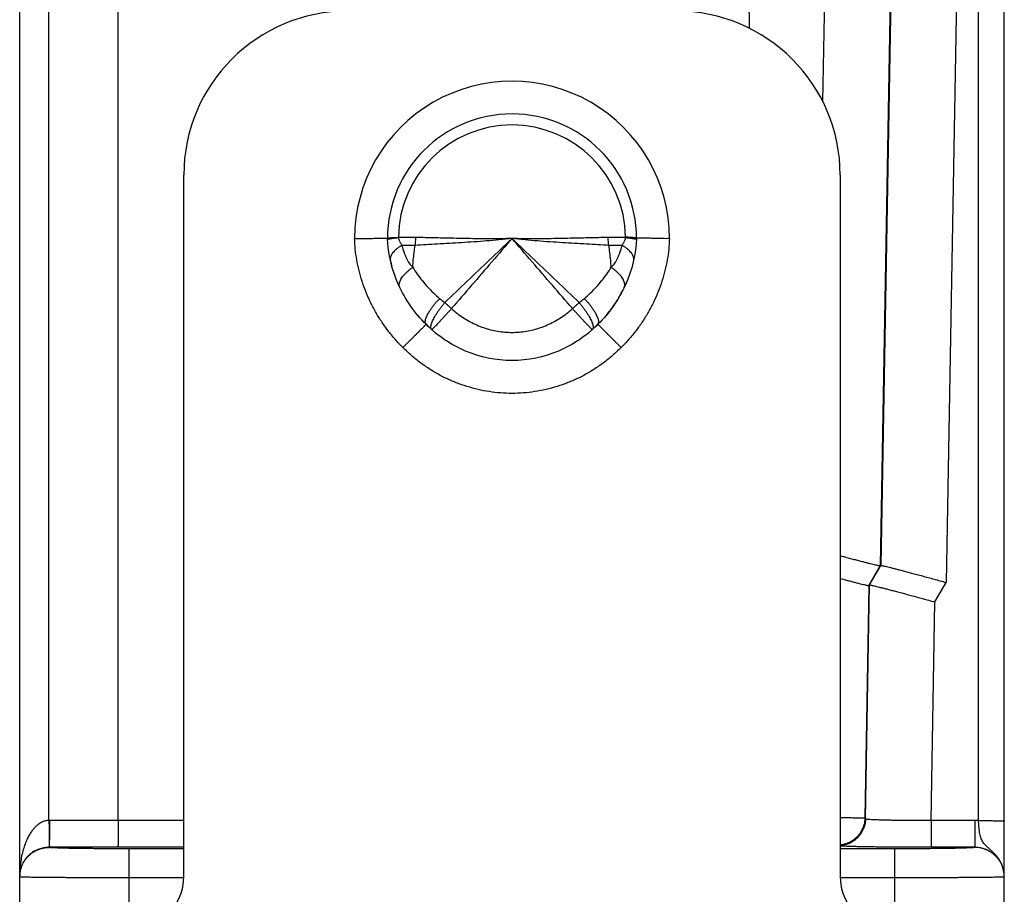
# Model space of a CAD drawing. Header units: inches. Extents: x 0.2 to 16.8, y 0.1 to 10.8.
# Tile 21 of 22: x 8.7 to 9.6, y 8.4 to 9.2. Entities that reach past the tile are written whole.
import ezdxf

# ---------------------------------------------------------------- set-up
doc = ezdxf.new("R2010")
doc.units = ezdxf.units.IN
doc.header["$LTSCALE"] = 0.935
doc.header["$MEASUREMENT"] = 0
doc.layers.get('0').update_dxf_attribs({"linetype": 'CONTINUOUS'})

msp = doc.modelspace()

# ---------------------------------------------------------------- linework, layer by layer
at = {"color": 7, "linetype": 'Continuous'}
for p, q in [((9.57485, 8.45961), (9.57485, 10.08292)), ((8.69847, 8.3747), (8.69847, 10.05592)), ((9.59847, 8.40813), (9.59847, 10.05929)), ((9.35077, 10.01905), (9.36535, 9.18408)), ((9.44817, 10.01905), (9.43243, 9.1172)), ((9.50815, 10.01907), (9.48499, 8.69246)), ((8.72523, 8.45973), (8.72523, 10.00923)), ((8.78847, 8.45972), (8.78847, 10.00923)), ((9.50859, 10.00924), (9.48562, 8.69291)), ((9.56857, 10.00923), (9.54533, 8.67738)), ((8.84847, 8.40892), (8.84847, 9.04992)), ((9.44847, 9.04992), (9.44847, 8.40892)), ((9.47468, 8.67459), (9.48499, 8.69246)), ((9.4753, 8.67505), (9.48562, 8.69291)), ((9.48562, 8.69291), (9.48499, 8.69246)), ((9.53502, 8.65952), (9.54533, 8.67738)), ((9.47468, 8.67459), (9.47097, 8.46179)), ((9.47157, 8.46117), (9.4753, 8.67505)), ((9.4753, 8.67505), (9.47468, 8.67459)), ((9.53153, 8.45972), (9.53502, 8.65952)), ((9.47157, 8.46117), (9.47097, 8.46179)), ((8.84847, 8.45972), (8.72569, 8.45973)), ((9.57147, 8.45972), (9.53153, 8.45972)), ((9.53153, 8.45972), (9.53153, 8.43516)), ((9.57147, 8.45972), (9.57147, 8.43507)), ((8.72547, 8.43507), (8.72547, 8.43517)), ((8.84847, 8.43516), (8.72547, 8.43517)), ((8.79847, 8.37392), (8.79847, 8.4338)), ((8.84847, 8.4338), (8.79847, 8.4338)), ((9.49847, 8.4338), (9.44847, 8.4338)), ((9.49847, 8.37392), (9.49847, 8.4338)), ((9.57147, 8.43516), (9.53153, 8.43516)), ((8.8484, 8.40727), (8.79847, 8.40727)), ((9.49847, 8.40727), (9.44854, 8.40727)), ((9.59847, 7.39999), (9.59847, 8.40808))]:
    msp.add_line(p, q, dxfattribs=at)
for centre, radius, start, end in [((8.99847, 9.04992), 0.15, 90, 180), ((9.29847, 9.04992), 0.15, 0, 90), ((9.14847, 8.99192), 0.14389, 359.94651, 180.05349), ((9.14847, 8.99192), 0.11389, 0.18663, 179.81337), ((9.14847, 8.99192), 0.10379, 0.60312, 179.39688), ((8.79847, 8.40892), 0.05, 270, 360), ((9.49847, 8.40892), 0.05, 180, 270)]:
    msp.add_arc(centre, radius, start, end, dxfattribs=at)
for points, knots in [([(9.00458, 8.99178), (9.00562, 8.9918), (9.00769, 8.99184), (9.01077, 8.99189), (9.01379, 8.99194), (9.01671, 8.99199), (9.0195, 8.99203), (9.02212, 8.99208), (9.02455, 8.99212), (9.02677, 8.99216), (9.02874, 8.99219), (9.03045, 8.99222), (9.03188, 8.99224), (9.033, 8.99226), (9.03381, 8.99227), (9.0343, 8.99228), (9.03452, 8.99229), (9.03458, 8.99229)], [0, 0, 0, 0, 0.00312573, 0.00621912, 0.00924659, 0.01217777, 0.01497783, 0.01760898, 0.02005171, 0.02228178, 0.02426142, 0.02597451, 0.02740612, 0.02853292, 0.02934697, 0.02984032, 0.0300048, 0.0300048, 0.0300048, 0.0300048]), ([(9.04875, 8.89219), (9.0463, 8.89461), (9.04156, 8.89964), (9.03498, 8.90766), (9.02896, 8.9161), (9.02355, 8.92491), (9.01879, 8.934), (9.01468, 8.94335), (9.01126, 8.9529), (9.00852, 8.96259), (9.00648, 8.97234), (9.00512, 8.98207), (9.00468, 8.98856), (9.00458, 8.99178)], [0, 0, 0, 0, 0.010332, 0.020715, 0.0310973, 0.0414287, 0.0516835, 0.0618783, 0.0720235, 0.0820941, 0.0920592, 0.1018884, 0.1115534, 0.1115534, 0.1115534, 0.1115534]), ([(9.03458, 8.99229), (9.03463, 8.99232), (9.03484, 8.99242), (9.03535, 8.99246), (9.03617, 8.99256), (9.03732, 8.99264), (9.03877, 8.99274), (9.0405, 8.99283), (9.04251, 8.99293), (9.04393, 8.99298), (9.04468, 8.99301)], [0, 0, 0, 0, 0.000184, 0.00069113, 0.00152205, 0.00267289, 0.00413173, 0.005878, 0.00789179, 0.01014839, 0.01014839, 0.01014839, 0.01014839]), ([(9.06995, 8.91342), (9.05947, 8.92377), (9.04223, 8.94838), (9.03512, 8.9777), (9.03458, 8.99229)], [0, 0, 0, 0, 0.04416964, 0.08797691, 0.08797691, 0.08797691, 0.08797691]), ([(9.03464, 8.99115), (9.03467, 8.99121), (9.0349, 8.99132), (9.03537, 8.99148), (9.03621, 8.99166), (9.03734, 8.99186), (9.03879, 8.99207), (9.04052, 8.99228), (9.04252, 8.99249), (9.04394, 8.99263), (9.0447, 8.9927)], [0, 0, 0, 0, 0.00018711, 0.00071272, 0.00155715, 0.00271632, 0.00417919, 0.0059303, 0.00795055, 0.01021794, 0.01021794, 0.01021794, 0.01021794]), ([(9.04468, 8.99301), (9.04468, 8.99297), (9.04469, 8.99291), (9.04469, 8.9928), (9.04469, 8.99273), (9.04469, 8.9927)], [0, 0, 0, 0, 0.0001032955, 0.000206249, 0.0003098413, 0.0003098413, 0.0003098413, 0.0003098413]), ([(9.06055, 8.99277), (9.05874, 8.99279), (9.05516, 8.9928), (9.04987, 8.99277), (9.0464, 8.99273), (9.04469, 8.9927)], [0, 0, 0, 0, 0.00544825, 0.0107384, 0.01586284, 0.01586284, 0.01586284, 0.01586284]), ([(9.0447, 8.9927), (9.04473, 8.9924), (9.04483, 8.99178), (9.04506, 8.99083), (9.04539, 8.98985), (9.04584, 8.98883), (9.04641, 8.98778), (9.04709, 8.98671), (9.04761, 8.98601), (9.04789, 8.98566)], [0, 0, 0, 0, 0.000910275, 0.00188055, 0.002917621, 0.004027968, 0.005217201, 0.006485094, 0.007825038, 0.007825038, 0.007825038, 0.007825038]), ([(9.05999, 8.98555), (9.06011, 8.98634), (9.0603, 8.98794), (9.06049, 8.99034), (9.06055, 8.99196), (9.06055, 8.99277)], [0, 0, 0, 0, 0.0023963, 0.004814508, 0.007243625, 0.007243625, 0.007243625, 0.007243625]), ([(9.14847, 8.99192), (9.14461, 8.99147), (9.13689, 8.99066), (9.12532, 8.98963), (9.11382, 8.98877), (9.10247, 8.98803), (9.09134, 8.98739), (9.08052, 8.98679), (9.07011, 8.9862), (9.06331, 8.98578), (9.05999, 8.98555)], [0, 0, 0, 0, 0.01165996, 0.02328021, 0.03483935, 0.04625136, 0.0574268, 0.06828266, 0.07874021, 0.08872216, 0.08872216, 0.08872216, 0.08872216]), ([(9.14847, 8.99192), (9.14504, 8.99182), (9.13821, 8.99168), (9.12797, 8.99162), (9.11778, 8.99167), (9.10769, 8.9918), (9.09776, 8.992), (9.08804, 8.99223), (9.07858, 8.99246), (9.06945, 8.99265), (9.06348, 8.99274), (9.06055, 8.99277)], [0, 0, 0, 0, 0.01027669, 0.02051647, 0.03072053, 0.04083183, 0.05078811, 0.0605302, 0.07000332, 0.07915413, 0.08792975, 0.08792975, 0.08792975, 0.08792975]), ([(9.14847, 8.99192), (9.14166, 8.98542), (9.128, 8.97241), (9.10755, 8.95287), (9.09391, 8.93981), (9.08711, 8.93329)], [0, 0, 0, 0, 0.02822407, 0.05660054, 0.08486449, 0.08486449, 0.08486449, 0.08486449]), ([(9.14847, 8.99192), (9.14234, 8.98478), (9.13005, 8.97051), (9.1116, 8.94916), (9.0993, 8.93493), (9.09317, 8.92782)], [0, 0, 0, 0, 0.02823023, 0.05648429, 0.08465784, 0.08465784, 0.08465784, 0.08465784]), ([(9.23639, 8.99277), (9.23346, 8.99274), (9.22749, 8.99265), (9.21835, 8.99246), (9.2089, 8.99223), (9.19918, 8.992), (9.18925, 8.9918), (9.17916, 8.99167), (9.16897, 8.99162), (9.15873, 8.99168), (9.15189, 8.99182), (9.14847, 8.99192)], [0, 0, 0, 0, 0.00877559, 0.01792639, 0.0273995, 0.03714159, 0.04709786, 0.05720916, 0.06741322, 0.077653, 0.08792969, 0.08792969, 0.08792969, 0.08792969]), ([(9.20983, 8.93328), (9.20303, 8.93981), (9.1894, 8.95287), (9.16894, 8.9724), (9.15528, 8.98542), (9.14847, 8.99192)], [0, 0, 0, 0, 0.02826768, 0.05664788, 0.08487408, 0.08487408, 0.08487408, 0.08487408]), ([(9.23695, 8.98555), (9.23363, 8.98578), (9.22683, 8.9862), (9.21642, 8.98679), (9.2056, 8.98739), (9.19447, 8.98803), (9.18311, 8.98877), (9.17162, 8.98963), (9.16005, 8.99066), (9.15233, 8.99147), (9.14847, 8.99192)], [0, 0, 0, 0, 0.00998193, 0.02043946, 0.03129532, 0.04247075, 0.05388275, 0.0654419, 0.07706214, 0.08872211, 0.08872211, 0.08872211, 0.08872211]), ([(9.20377, 8.92782), (9.19763, 8.93493), (9.18534, 8.94916), (9.16689, 8.97051), (9.1546, 8.98478), (9.14847, 8.99192)], [0, 0, 0, 0, 0.02817337, 0.05642726, 0.08465739, 0.08465739, 0.08465739, 0.08465739]), ([(9.26236, 8.99229), (9.26182, 8.9777), (9.25471, 8.94838), (9.23746, 8.92377), (9.22699, 8.91342)], [0, 0, 0, 0, 0.04380727, 0.08797691, 0.08797691, 0.08797691, 0.08797691]), ([(9.25224, 8.9927), (9.25053, 8.99273), (9.24706, 8.99277), (9.24178, 8.9928), (9.2382, 8.99279), (9.23639, 8.99277)], [0, 0, 0, 0, 0.00512502, 0.01041446, 0.01585778, 0.01585778, 0.01585778, 0.01585778]), ([(9.23695, 8.98555), (9.23683, 8.98634), (9.23663, 8.98794), (9.23645, 8.99034), (9.23639, 8.99196), (9.23639, 8.99277)], [0, 0, 0, 0, 0.00239656, 0.00481476, 0.007243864, 0.007243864, 0.007243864, 0.007243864]), ([(9.29236, 8.99178), (9.29226, 8.98857), (9.29182, 8.98209), (9.29047, 8.97235), (9.28841, 8.96257), (9.28566, 8.95285), (9.28222, 8.94328), (9.27812, 8.93393), (9.27335, 8.92484), (9.26795, 8.91606), (9.26194, 8.90764), (9.25537, 8.89964), (9.25064, 8.89461), (9.24819, 8.89219)], [0, 0, 0, 0, 0.0096354, 0.0194778, 0.0294786, 0.0395872, 0.0497516, 0.0599556, 0.070211, 0.0805182, 0.0908583, 0.1012103, 0.1115534, 0.1115534, 0.1115534, 0.1115534]), ([(9.24905, 8.98566), (9.24933, 8.98601), (9.24985, 8.98671), (9.25053, 8.98778), (9.2511, 8.98883), (9.25154, 8.98985), (9.25188, 8.99083), (9.25211, 8.99178), (9.25221, 8.9924), (9.25224, 8.9927)], [0, 0, 0, 0, 0.001340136, 0.002607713, 0.003796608, 0.004906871, 0.005943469, 0.006914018, 0.007825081, 0.007825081, 0.007825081, 0.007825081]), ([(9.25224, 8.9927), (9.25224, 8.99273), (9.25225, 8.9928), (9.25225, 8.99291), (9.25226, 8.99297), (9.25226, 8.99301)], [0, 0, 0, 0, 0.0001028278, 0.0002067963, 0.0003098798, 0.0003098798, 0.0003098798, 0.0003098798]), ([(9.25224, 8.9927), (9.253, 8.99263), (9.25442, 8.99249), (9.25642, 8.99228), (9.25815, 8.99206), (9.2596, 8.99186), (9.26073, 8.99166), (9.26156, 8.99148), (9.26204, 8.99132), (9.26227, 8.99121), (9.2623, 8.99115)], [0, 0, 0, 0, 0.0022672, 0.00428744, 0.00603847, 0.00750117, 0.00866008, 0.00950415, 0.01002935, 0.01021763, 0.01021763, 0.01021763, 0.01021763]), ([(9.26236, 8.99229), (9.26231, 8.99231), (9.26209, 8.9924), (9.26159, 8.99245), (9.26076, 8.99255), (9.25962, 8.99264), (9.25817, 8.99274), (9.25643, 8.99284), (9.25443, 8.99302), (9.25301, 8.99298), (9.25226, 8.99301)], [0, 0, 0, 0, 0.00017865, 0.00068638, 0.00151779, 0.0026691, 0.0041284, 0.00587526, 0.00789042, 0.01014623, 0.01014623, 0.01014623, 0.01014623]), ([(9.29236, 8.99178), (9.29132, 8.9918), (9.28925, 8.99163), (9.28617, 8.99186), (9.28315, 8.9919), (9.28024, 8.99197), (9.27745, 8.99202), (9.27482, 8.99207), (9.27239, 8.99211), (9.27017, 8.99215), (9.2682, 8.99219), (9.26649, 8.99222), (9.26506, 8.99224), (9.26394, 8.99226), (9.26313, 8.99227), (9.26264, 8.99228), (9.26242, 8.99229), (9.26236, 8.99229)], [0, 0, 0, 0, 0.00312445, 0.00621721, 0.00924407, 0.01217533, 0.01497599, 0.01760796, 0.02005145, 0.02228226, 0.02426257, 0.02597625, 0.02740838, 0.02853559, 0.02934993, 0.02984347, 0.03000799, 0.03000799, 0.03000799, 0.03000799]), ([(9.04789, 8.98566), (9.04708, 8.98521), (9.04555, 8.98428), (9.04343, 8.98278), (9.04158, 8.98122), (9.04003, 8.97963), (9.03879, 8.97803), (9.03787, 8.97642), (9.0373, 8.97482), (9.03712, 8.97347), (9.03716, 8.97268), (9.03719, 8.9724)], [0, 0, 0, 0, 0.00277295, 0.0053744, 0.00778876, 0.01000706, 0.01202846, 0.01386277, 0.01553348, 0.01708042, 0.01791556, 0.01791556, 0.01791556, 0.01791556]), ([(9.04789, 8.98567), (9.04818, 8.98428), (9.04882, 8.9817), (9.04999, 8.97815), (9.05124, 8.97513), (9.05254, 8.97255), (9.05385, 8.97035), (9.05515, 8.96847), (9.05644, 8.96691), (9.05736, 8.96601), (9.05781, 8.96562)], [0, 0, 0, 0, 0.00425432, 0.00795492, 0.01119941, 0.01406367, 0.01660979, 0.01888015, 0.02090418, 0.02270216, 0.02270216, 0.02270216, 0.02270216]), ([(9.05999, 8.98555), (9.05873, 8.98547), (9.05611, 8.98537), (9.05207, 8.9854), (9.0493, 8.98556), (9.04789, 8.98567)], [0, 0, 0, 0, 0.00379766, 0.00784603, 0.01211074, 0.01211074, 0.01211074, 0.01211074]), ([(9.05781, 8.96562), (9.05792, 8.96783), (9.05822, 8.97226), (9.05895, 8.97891), (9.05961, 8.98334), (9.05999, 8.98555)], [0, 0, 0, 0, 0.00663562, 0.0133244, 0.02006077, 0.02006077, 0.02006077, 0.02006077]), ([(9.24905, 8.98567), (9.24763, 8.98556), (9.24487, 8.9854), (9.24083, 8.98537), (9.23821, 8.98547), (9.23695, 8.98555)], [0, 0, 0, 0, 0.00426463, 0.00831305, 0.01211105, 0.01211105, 0.01211105, 0.01211105]), ([(9.23913, 8.96562), (9.23902, 8.96783), (9.23872, 8.97226), (9.23799, 8.97891), (9.23733, 8.98334), (9.23695, 8.98555)], [0, 0, 0, 0, 0.00663566, 0.01332448, 0.02006091, 0.02006091, 0.02006091, 0.02006091]), ([(9.23913, 8.96562), (9.23958, 8.96601), (9.24049, 8.9669), (9.24179, 8.96847), (9.24309, 8.97034), (9.2444, 8.97255), (9.24569, 8.97513), (9.24695, 8.97815), (9.24812, 8.9817), (9.24876, 8.98428), (9.24905, 8.98567)], [0, 0, 0, 0, 0.00179626, 0.00381909, 0.00608906, 0.00863533, 0.01149999, 0.01474517, 0.01844685, 0.02270244, 0.02270244, 0.02270244, 0.02270244]), ([(9.25975, 8.9724), (9.25978, 8.97268), (9.25982, 8.97347), (9.25963, 8.97482), (9.25906, 8.97642), (9.25815, 8.97803), (9.25691, 8.97963), (9.25536, 8.98122), (9.25351, 8.98278), (9.25139, 8.98428), (9.24986, 8.98521), (9.24905, 8.98566)], [0, 0, 0, 0, 0.0008329, 0.00237974, 0.00405033, 0.00588456, 0.0079059, 0.01012418, 0.01253854, 0.01514002, 0.01791357, 0.01791357, 0.01791357, 0.01791357]), ([(9.04571, 8.9476), (9.04563, 8.94783), (9.04544, 8.94854), (9.04535, 8.94979), (9.04558, 8.95136), (9.04613, 8.95302), (9.04699, 8.95475), (9.04815, 8.95654), (9.04959, 8.95837), (9.05129, 8.96022), (9.05325, 8.96206), (9.05544, 8.96389), (9.057, 8.96505), (9.05781, 8.96562)], [0, 0, 0, 0, 0.00074879, 0.00218015, 0.00374146, 0.00547308, 0.00739794, 0.00952511, 0.01185311, 0.01437259, 0.01706822, 0.01992002, 0.02290485, 0.02290485, 0.02290485, 0.02290485]), ([(9.05781, 8.96562), (9.0591, 8.9635), (9.06184, 8.95932), (9.06637, 8.9533), (9.07132, 8.94755), (9.07664, 8.94212), (9.08041, 8.93875), (9.08234, 8.93713)], [0, 0, 0, 0, 0.00745267, 0.01499279, 0.02259054, 0.03019693, 0.0377534, 0.0377534, 0.0377534, 0.0377534]), ([(9.2146, 8.93713), (9.21653, 8.93875), (9.2203, 8.94212), (9.22562, 8.94755), (9.23056, 8.9533), (9.2351, 8.95931), (9.23784, 8.9635), (9.23913, 8.96562)], [0, 0, 0, 0, 0.00756133, 0.01516289, 0.0227579, 0.0303024, 0.0377533, 0.0377533, 0.0377533, 0.0377533]), ([(9.25123, 8.94759), (9.25131, 8.94783), (9.2515, 8.94854), (9.25159, 8.94979), (9.25135, 8.95136), (9.2508, 8.95302), (9.24995, 8.95475), (9.24879, 8.95654), (9.24735, 8.95837), (9.24564, 8.96022), (9.24368, 8.96206), (9.2415, 8.96388), (9.23994, 8.96505), (9.23913, 8.96562)], [0, 0, 0, 0, 0.00075308, 0.00218453, 0.00374594, 0.00547765, 0.00740259, 0.00952979, 0.01185779, 0.01437723, 0.01707278, 0.01992447, 0.02290829, 0.02290829, 0.02290829, 0.02290829]), ([(9.06995, 8.91342), (9.06974, 8.91363), (9.06938, 8.91418), (9.06915, 8.91522), (9.06919, 8.91647), (9.06949, 8.91792), (9.07005, 8.91957), (9.07085, 8.92139), (9.07189, 8.92337), (9.07316, 8.92549), (9.07464, 8.92771), (9.07632, 8.93002), (9.07818, 8.93238), (9.08019, 8.93477), (9.08161, 8.93635), (9.08234, 8.93713)], [0, 0, 0, 0, 0.00089932, 0.00192111, 0.00314711, 0.00461906, 0.00635218, 0.00834552, 0.01058809, 0.01306195, 0.01574402, 0.01860757, 0.02162282, 0.02475756, 0.02797775, 0.02797775, 0.02797775, 0.02797775]), ([(9.08234, 8.93713), (9.08286, 8.93669), (9.08391, 8.9358), (9.0855, 8.93452), (9.08658, 8.93369), (9.08711, 8.93329)], [0, 0, 0, 0, 0.002070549, 0.004115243, 0.006133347, 0.006133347, 0.006133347, 0.006133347]), ([(9.20983, 8.93328), (9.21038, 8.93369), (9.21145, 8.93454), (9.21304, 8.93582), (9.21408, 8.93669), (9.2146, 8.93713)], [0, 0, 0, 0, 0.002052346, 0.004096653, 0.006131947, 0.006131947, 0.006131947, 0.006131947]), ([(9.22699, 8.91342), (9.2272, 8.91363), (9.22755, 8.91418), (9.22777, 8.91521), (9.22772, 8.91645), (9.22741, 8.9179), (9.22686, 8.91954), (9.22605, 8.92136), (9.22501, 8.92334), (9.22374, 8.92546), (9.22226, 8.92768), (9.22059, 8.93), (9.21874, 8.93236), (9.21673, 8.93476), (9.21532, 8.93634), (9.2146, 8.93713)], [0, 0, 0, 0, 0.00088847, 0.00190216, 0.00312323, 0.00459276, 0.0063248, 0.008317, 0.01055809, 0.01303083, 0.01571286, 0.01857713, 0.02159328, 0.02472843, 0.02794781, 0.02794781, 0.02794781, 0.02794781]), ([(9.0748, 8.90885), (9.0747, 8.90897), (9.07446, 8.90936), (9.07425, 8.91017), (9.07425, 8.91128), (9.07446, 8.91259), (9.07489, 8.9141), (9.07553, 8.91578), (9.07638, 8.91763), (9.07743, 8.91961), (9.07866, 8.92173), (9.08006, 8.92394), (9.08163, 8.92623), (9.08334, 8.92857), (9.08517, 8.93093), (9.08645, 8.9325), (9.08711, 8.93328)], [0, 0, 0, 0, 0.00046909, 0.00137111, 0.00246344, 0.00378331, 0.00534429, 0.00714629, 0.00918074, 0.01143322, 0.01388497, 0.01651386, 0.01929505, 0.0222015, 0.02520449, 0.02827403, 0.02827403, 0.02827403, 0.02827403]), ([(9.08711, 8.93328), (9.08777, 8.93267), (9.08909, 8.93145), (9.09111, 8.92963), (9.09248, 8.92842), (9.09317, 8.92782)], [0, 0, 0, 0, 0.0026877, 0.005414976, 0.008158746, 0.008158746, 0.008158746, 0.008158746]), ([(9.20377, 8.92782), (9.20446, 8.92842), (9.20583, 8.92963), (9.20785, 8.93145), (9.20917, 8.93267), (9.20983, 8.93328)], [0, 0, 0, 0, 0.00274377, 0.005471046, 0.008158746, 0.008158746, 0.008158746, 0.008158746]), ([(9.20983, 8.93328), (9.21048, 8.9325), (9.21177, 8.93093), (9.2136, 8.92857), (9.21531, 8.92623), (9.21687, 8.92394), (9.21828, 8.92173), (9.21951, 8.91962), (9.22056, 8.91763), (9.22141, 8.91578), (9.22205, 8.9141), (9.22248, 8.91259), (9.22269, 8.91128), (9.22269, 8.91017), (9.22248, 8.90936), (9.22224, 8.90897), (9.22214, 8.90885)], [0, 0, 0, 0, 0.00306954, 0.00607252, 0.00897896, 0.01176014, 0.01438902, 0.01684077, 0.01909324, 0.02112769, 0.02292972, 0.02449072, 0.02581062, 0.026903, 0.0278051, 0.02827432, 0.02827432, 0.02827432, 0.02827432]), ([(9.09317, 8.92782), (9.09249, 8.92706), (9.09114, 8.92556), (9.08914, 8.92335), (9.0872, 8.92122), (9.08535, 8.9192), (9.0836, 8.9173), (9.08197, 8.91555), (9.08048, 8.91396), (9.07915, 8.91256), (9.07799, 8.91136), (9.07701, 8.91036), (9.07622, 8.9096), (9.07565, 8.90904), (9.07527, 8.90877), (9.07512, 8.90863), (9.07509, 8.90861)], [0, 0, 0, 0, 0.00305698, 0.00604656, 0.00893505, 0.0116903, 0.01428201, 0.01668192, 0.01886416, 0.02080539, 0.02248482, 0.02388443, 0.0249894, 0.0257886, 0.02627521, 0.02638895, 0.02638895, 0.02638895, 0.02638895]), ([(9.09317, 8.92782), (9.09491, 8.92624), (9.0985, 8.92323), (9.10419, 8.91921), (9.11009, 8.91571), (9.11616, 8.91275), (9.12242, 8.91033), (9.12883, 8.90843), (9.13535, 8.90706), (9.14191, 8.90624), (9.14846, 8.90596), (9.15502, 8.90623), (9.16157, 8.90706), (9.16809, 8.90842), (9.17451, 8.91032), (9.18077, 8.91275), (9.18685, 8.91571), (9.19275, 8.9192), (9.19843, 8.92323), (9.20203, 8.92624), (9.20377, 8.92782)], [0, 0, 0, 0, 0.0070506, 0.0140427, 0.0208815, 0.0275987, 0.0342811, 0.0409827, 0.047654, 0.0542496, 0.0607824, 0.0673099, 0.0739073, 0.0805776, 0.087278, 0.0939669, 0.1006858, 0.1075275, 0.1145202, 0.1215719, 0.1215719, 0.1215719, 0.1215719]), ([(9.22185, 8.90861), (9.22182, 8.90863), (9.22167, 8.90877), (9.22129, 8.90904), (9.22072, 8.9096), (9.21993, 8.91036), (9.21895, 8.91136), (9.21779, 8.91256), (9.21646, 8.91397), (9.21497, 8.91555), (9.21334, 8.9173), (9.21159, 8.9192), (9.20973, 8.92122), (9.20779, 8.92335), (9.2058, 8.92556), (9.20445, 8.92706), (9.20377, 8.92782)], [0, 0, 0, 0, 0.00011372, 0.00060032, 0.00139951, 0.00250448, 0.00390408, 0.0055835, 0.00752473, 0.00970698, 0.01210689, 0.01469859, 0.01745385, 0.02034233, 0.02333193, 0.02638891, 0.02638891, 0.02638891, 0.02638891]), ([(9.06995, 8.91342), (9.06999, 8.91338), (9.06966, 8.91321), (9.06949, 8.91287), (9.06882, 8.91229), (9.06807, 8.9115), (9.06705, 8.91049), (9.06585, 8.90929), (9.06446, 8.90789), (9.0629, 8.90633), (9.06118, 8.90461), (9.05932, 8.90275), (9.05735, 8.90078), (9.05528, 8.89872), (9.05315, 8.89658), (9.05096, 8.8944), (9.04949, 8.89293), (9.04875, 8.89219)], [0, 0, 0, 0, 0.00016455, 0.00065583, 0.00146856, 0.00259388, 0.00401946, 0.00572969, 0.00770585, 0.00992629, 0.01236668, 0.01500028, 0.01779824, 0.02072989, 0.02376312, 0.02686469, 0.03000061, 0.03000061, 0.03000061, 0.03000061]), ([(9.22699, 8.91342), (9.22184, 8.90822), (9.21053, 8.89883), (9.18493, 8.88481), (9.14847, 8.87728), (9.11201, 8.88481), (9.08641, 8.89883), (9.0751, 8.90822), (9.06995, 8.91342)], [0, 0, 0, 0, 0.0219568, 0.043776, 0.0871266, 0.1304772, 0.1522963, 0.1742531, 0.1742531, 0.1742531, 0.1742531]), ([(9.24819, 8.89219), (9.24745, 8.89293), (9.24598, 8.8944), (9.2438, 8.89659), (9.24167, 8.89873), (9.23961, 8.9008), (9.23764, 8.90278), (9.23579, 8.90463), (9.23407, 8.90636), (9.23251, 8.90792), (9.23112, 8.90932), (9.22991, 8.91052), (9.22891, 8.91154), (9.22812, 8.91229), (9.22754, 8.91296), (9.2272, 8.91313), (9.22703, 8.91346), (9.22699, 8.91342)], [0, 0, 0, 0, 0.00313595, 0.00623753, 0.00927077, 0.01220245, 0.01500043, 0.01763407, 0.0200745, 0.02229498, 0.02427117, 0.02598143, 0.02740702, 0.02853234, 0.02934508, 0.02983635, 0.03000091, 0.03000091, 0.03000091, 0.03000091]), ([(9.24819, 8.89219), (9.24566, 8.88965), (9.24043, 8.88476), (9.23207, 8.87805), (9.22327, 8.87199), (9.21408, 8.86663), (9.20456, 8.86199), (9.19475, 8.85811), (9.1847, 8.85499), (9.17446, 8.85263), (9.16411, 8.85105), (9.1537, 8.85025), (9.14327, 8.85025), (9.13285, 8.85105), (9.1225, 8.85262), (9.11227, 8.85498), (9.10222, 8.8581), (9.09241, 8.86198), (9.08288, 8.86662), (9.07368, 8.87198), (9.06487, 8.87804), (9.05651, 8.88476), (9.05127, 8.88965), (9.04875, 8.89219)], [0, 0, 0, 0, 0.0107454, 0.0214578, 0.032134, 0.0427652, 0.0533433, 0.0638784, 0.0743908, 0.0848881, 0.0953528, 0.1057732, 0.1161793, 0.1266139, 0.1370871, 0.1475778, 0.1580779, 0.1686107, 0.1792003, 0.1898448, 0.20053, 0.211248, 0.2219942, 0.2219942, 0.2219942, 0.2219942]), ([(9.48499, 8.69246), (9.4849, 8.69239), (9.48447, 8.69251), (9.4837, 8.69258), (9.4824, 8.69289), (9.48066, 8.69327), (9.47846, 8.69381), (9.47582, 8.69446), (9.47275, 8.69523), (9.46929, 8.69612), (9.46544, 8.69712), (9.46124, 8.69822), (9.45673, 8.69942), (9.45244, 8.70057), (9.44965, 8.70132), (9.44847, 8.70163)], [0, 0, 0, 0, 0.00033265, 0.00115532, 0.00246556, 0.00425889, 0.00652873, 0.00925176, 0.01241933, 0.01601191, 0.01999035, 0.02434172, 0.02902818, 0.03399896, 0.03767727, 0.03767727, 0.03767727, 0.03767727]), ([(9.48562, 8.69291), (9.48571, 8.69297), (9.48614, 8.69285), (9.48691, 8.69278), (9.48821, 8.69247), (9.48995, 8.69209), (9.49215, 8.69156), (9.49479, 8.69091), (9.49785, 8.69013), (9.50132, 8.68925), (9.50517, 8.68825), (9.50937, 8.68714), (9.51388, 8.68595), (9.51867, 8.68466), (9.52371, 8.68331), (9.52894, 8.68189), (9.53432, 8.68042), (9.5398, 8.67891), (9.54348, 8.6779), (9.54533, 8.67738)], [0, 0, 0, 0, 0.00033265, 0.00115532, 0.00246556, 0.00425889, 0.00652873, 0.00925176, 0.01241933, 0.01601191, 0.01999035, 0.02434172, 0.02902818, 0.03399896, 0.03923419, 0.04467372, 0.05025949, 0.0559614, 0.06171687, 0.06171687, 0.06171687, 0.06171687]), ([(9.44847, 8.68101), (9.44933, 8.68079), (9.45159, 8.68019), (9.45513, 8.67926), (9.45898, 8.67826), (9.46244, 8.67737), (9.46551, 8.6766), (9.46815, 8.67595), (9.47035, 8.67541), (9.47209, 8.67503), (9.47339, 8.67472), (9.47416, 8.67465), (9.47459, 8.67453), (9.47468, 8.67459)], [0, 0, 0, 0, 0.00266069, 0.00701206, 0.0109905, 0.01458307, 0.01775064, 0.02047367, 0.02274352, 0.02453684, 0.02584709, 0.02666976, 0.0270024, 0.0270024, 0.0270024, 0.0270024]), ([(9.4753, 8.67505), (9.47539, 8.67511), (9.47583, 8.67499), (9.47659, 8.67492), (9.4779, 8.67461), (9.47963, 8.67423), (9.48184, 8.6737), (9.48448, 8.67305), (9.48754, 8.67227), (9.49101, 8.67139), (9.49486, 8.67039), (9.49905, 8.66928), (9.50357, 8.66809), (9.50836, 8.6668), (9.5134, 8.66545), (9.51863, 8.66403), (9.52401, 8.66256), (9.52949, 8.66105), (9.53317, 8.66003), (9.53502, 8.65952)], [0, 0, 0, 0, 0.00033265, 0.00115532, 0.00246556, 0.00425889, 0.00652873, 0.00925176, 0.01241933, 0.01601191, 0.01999035, 0.02434172, 0.02902818, 0.03399896, 0.03923419, 0.04467372, 0.05025949, 0.0559614, 0.06171687, 0.06171687, 0.06171687, 0.06171687]), ([(9.47097, 8.46179), (9.47085, 8.46181), (9.47046, 8.46181), (9.46962, 8.46185), (9.46828, 8.46186), (9.46648, 8.46189), (9.4642, 8.46192), (9.46149, 8.46196), (9.45836, 8.46199), (9.45483, 8.46203), (9.45149, 8.46206), (9.44933, 8.46208), (9.44847, 8.46209)], [0, 0, 0, 0, 0.00034471, 0.001188, 0.00252284, 0.00433756, 0.00661608, 0.00933821, 0.01248011, 0.01601479, 0.01991411, 0.02250023, 0.02250023, 0.02250023, 0.02250023]), ([(9.47097, 8.46179), (9.47095, 8.46087), (9.47081, 8.45902), (9.47031, 8.45629), (9.4695, 8.45364), (9.4684, 8.45109), (9.46703, 8.44867), (9.4654, 8.44643), (9.46353, 8.44437), (9.46144, 8.44254), (9.45916, 8.44095), (9.45673, 8.43962), (9.45416, 8.43857), (9.45149, 8.43781), (9.44957, 8.43748), (9.44856, 8.43738), (9.44847, 8.43737)], [0, 0, 0, 0, 0.002771, 0.00554208, 0.00831325, 0.01108448, 0.01385577, 0.01662711, 0.01939846, 0.02216982, 0.02494115, 0.02771244, 0.03048367, 0.03325482, 0.03602588, 0.03629813, 0.03629813, 0.03629813, 0.03629813]), ([(9.47157, 8.46117), (9.47155, 8.46025), (9.47142, 8.4584), (9.47091, 8.45567), (9.4701, 8.45301), (9.469, 8.45046), (9.46763, 8.44805), (9.466, 8.4458), (9.46413, 8.44375), (9.46204, 8.44191), (9.45977, 8.44032), (9.45733, 8.43899), (9.45476, 8.43794), (9.45209, 8.43718), (9.44997, 8.43682), (9.44876, 8.43671), (9.44847, 8.43669)], [0, 0, 0, 0, 0.00277098, 0.00554204, 0.00831319, 0.0110844, 0.01385568, 0.016627, 0.01939834, 0.02216969, 0.02494102, 0.02771231, 0.03048355, 0.03325473, 0.03602582, 0.03690338, 0.03690338, 0.03690338, 0.03690338]), ([(9.53153, 8.45972), (9.5297, 8.4597), (9.52607, 8.45968), (9.52065, 8.45967), (9.51533, 8.45967), (9.51015, 8.45969), (9.50514, 8.45972), (9.50035, 8.45977), (9.49583, 8.45983), (9.4916, 8.45991), (9.4877, 8.46), (9.48417, 8.46011), (9.48103, 8.46023), (9.47832, 8.46036), (9.47605, 8.4605), (9.47425, 8.46065), (9.47289, 8.46079), (9.4721, 8.46096), (9.47163, 8.46106), (9.47157, 8.46117)], [0, 0, 0, 0, 0.00547532, 0.01090381, 0.01624053, 0.02144125, 0.02646262, 0.0312631, 0.0358029, 0.04004434, 0.04395225, 0.04749407, 0.05064044, 0.05336522, 0.05564591, 0.05746394, 0.05880523, 0.05966206, 0.06004497, 0.06004497, 0.06004497, 0.06004497]), ([(8.72523, 8.45973), (8.72466, 8.45972), (8.72351, 8.45963), (8.72177, 8.45928), (8.71997, 8.45871), (8.71811, 8.45785), (8.71617, 8.45668), (8.71417, 8.45514), (8.71213, 8.45318), (8.71008, 8.45077), (8.70804, 8.44786), (8.70606, 8.4444), (8.70416, 8.44035), (8.70241, 8.43562), (8.70084, 8.43014), (8.69955, 8.42383), (8.69868, 8.41671), (8.69847, 8.41168), (8.69847, 8.40905)], [0, 0, 0, 0, 0.00170963, 0.00346301, 0.00532334, 0.00735096, 0.00959864, 0.01210755, 0.01491642, 0.01806278, 0.02158845, 0.02554963, 0.03000028, 0.03500276, 0.04065989, 0.04709726, 0.05429175, 0.0621773, 0.0621773, 0.0621773, 0.0621773]), ([(8.72523, 8.45973), (8.72524, 8.45886), (8.72525, 8.45714), (8.72527, 8.45458), (8.72529, 8.45208), (8.7253, 8.44967), (8.72531, 8.44737), (8.72532, 8.44522), (8.72532, 8.44322), (8.72532, 8.44141), (8.72532, 8.43981), (8.72531, 8.43881), (8.72531, 8.43834)], [0, 0, 0, 0, 0.00260079, 0.00516857, 0.00767541, 0.01009404, 0.01239811, 0.01456258, 0.01656388, 0.01838025, 0.01999191, 0.02138123, 0.02138123, 0.02138123, 0.02138123]), ([(8.72569, 8.45973), (8.72564, 8.45973), (8.72554, 8.45973), (8.72538, 8.45973), (8.72528, 8.45973), (8.72523, 8.45973)], [0, 0, 0, 0, 0.000151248, 0.0003025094, 0.0004537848, 0.0004537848, 0.0004537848, 0.0004537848]), ([(8.72569, 8.45973), (8.72569, 8.45886), (8.72569, 8.45714), (8.72568, 8.45459), (8.72567, 8.45209), (8.72567, 8.44967), (8.72566, 8.44737), (8.72564, 8.44521), (8.72563, 8.44321), (8.72556, 8.4414), (8.72546, 8.4398), (8.72537, 8.4388), (8.72531, 8.43834)], [0, 0, 0, 0, 0.00259141, 0.00515748, 0.00766803, 0.01009339, 0.0124049, 0.01457543, 0.01657993, 0.01839661, 0.02000641, 0.02139399, 0.02139399, 0.02139399, 0.02139399]), ([(8.78847, 8.45972), (8.78847, 8.45881), (8.78847, 8.45699), (8.78846, 8.45431), (8.78846, 8.45169), (8.78845, 8.44917), (8.78843, 8.44679), (8.78842, 8.44457), (8.7884, 8.44253), (8.78839, 8.44071), (8.78837, 8.43912), (8.78835, 8.43779), (8.78832, 8.43673), (8.78831, 8.43594), (8.78826, 8.43546), (8.78828, 8.43522), (8.78825, 8.43516)], [0, 0, 0, 0, 0.00273722, 0.00543616, 0.00806429, 0.01058997, 0.01298275, 0.01521383, 0.01725633, 0.01908558, 0.0206793, 0.02201819, 0.02308635, 0.02387147, 0.02436508, 0.02456302, 0.02456302, 0.02456302, 0.02456302]), ([(9.57485, 8.45961), (9.57447, 8.45963), (9.57372, 8.45967), (9.5726, 8.45971), (9.57184, 8.45972), (9.57147, 8.45972)], [0, 0, 0, 0, 0.001126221, 0.002252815, 0.003380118, 0.003380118, 0.003380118, 0.003380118]), ([(9.59832, 8.41102), (9.59831, 8.41111), (9.5982, 8.41221), (9.59785, 8.41433), (9.59701, 8.41735), (9.59583, 8.42034), (9.59428, 8.42328), (9.59237, 8.42612), (9.59019, 8.42873), (9.58791, 8.43103), (9.58576, 8.43299), (9.58386, 8.43462), (9.58225, 8.43603), (9.58091, 8.43739), (9.57972, 8.43878), (9.57866, 8.44031), (9.57776, 8.44208), (9.57699, 8.44412), (9.57639, 8.4464), (9.57591, 8.44886), (9.57554, 8.45145), (9.57526, 8.45412), (9.57503, 8.45684), (9.5749, 8.45868), (9.57485, 8.45961)], [0, 0, 0, 0, 0.00024401, 0.00333506, 0.00644272, 0.00962833, 0.01294582, 0.01640109, 0.01985954, 0.02315318, 0.02610066, 0.02858228, 0.03067025, 0.03252371, 0.03430972, 0.03613433, 0.03809972, 0.04026259, 0.04263596, 0.04517129, 0.04779101, 0.05047521, 0.0532153, 0.05600052, 0.05600052, 0.05600052, 0.05600052]), ([(9.57485, 8.45961), (9.57573, 8.45961), (9.57748, 8.45961), (9.58008, 8.4596), (9.58262, 8.45959), (9.58505, 8.45957), (9.58736, 8.45955), (9.58951, 8.45952), (9.59148, 8.45949), (9.59324, 8.45946), (9.59476, 8.45942), (9.59605, 8.45938), (9.59703, 8.45933), (9.59782, 8.45932), (9.59816, 8.45923), (9.59847, 8.45925), (9.59847, 8.4592)], [0, 0, 0, 0, 0.00264475, 0.00525634, 0.00780186, 0.0102493, 0.0125679, 0.01472852, 0.01670399, 0.0184695, 0.02000288, 0.02128491, 0.02229955, 0.02303424, 0.0234803, 0.02363584, 0.02363584, 0.02363584, 0.02363584]), ([(8.72547, 8.43517), (8.72489, 8.43517), (8.72372, 8.43513), (8.72194, 8.43496), (8.72011, 8.43467), (8.71822, 8.43423), (8.71626, 8.43363), (8.71425, 8.43284), (8.71221, 8.43184), (8.71016, 8.43061), (8.70812, 8.42912), (8.70614, 8.42735), (8.70423, 8.42526), (8.70246, 8.42283), (8.70088, 8.42001), (8.69958, 8.41674), (8.69868, 8.41304), (8.69847, 8.41041), (8.69847, 8.40905)], [0, 0, 0, 0, 0.00174564, 0.00351359, 0.00535437, 0.0072935, 0.0093445, 0.01149892, 0.01376023, 0.01614918, 0.01865943, 0.02131503, 0.02412271, 0.02710851, 0.03031886, 0.03381942, 0.0376111, 0.04170129, 0.04170129, 0.04170129, 0.04170129]), ([(8.69849, 8.40905), (8.69851, 8.40966), (8.69862, 8.41122), (8.69901, 8.4137), (8.69974, 8.41643), (8.70076, 8.41908), (8.70204, 8.4216), (8.70359, 8.42397), (8.70537, 8.42617), (8.70737, 8.42817), (8.70957, 8.42996), (8.71194, 8.4315), (8.71447, 8.43278), (8.71711, 8.4338), (8.71985, 8.43453), (8.72264, 8.43497), (8.72453, 8.43507), (8.72547, 8.43507)], [0, 0, 0, 0, 0.00185519, 0.00468092, 0.00750666, 0.01033243, 0.01315824, 0.01598408, 0.01880996, 0.0216359, 0.02446187, 0.02728789, 0.03011394, 0.03294003, 0.03576614, 0.03859225, 0.04141837, 0.04141837, 0.04141837, 0.04141837]), ([(8.72531, 8.43834), (8.7253, 8.43797), (8.72557, 8.43733), (8.72559, 8.43641), (8.72551, 8.43584), (8.72583, 8.43528), (8.72542, 8.43526), (8.72542, 8.43517)], [0, 0, 0, 0, 0.001135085, 0.002013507, 0.002649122, 0.003046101, 0.003331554, 0.003331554, 0.003331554, 0.003331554]), ([(8.79847, 8.4338), (8.79649, 8.4338), (8.79252, 8.4338), (8.78658, 8.43381), (8.78069, 8.43383), (8.77491, 8.43386), (8.76928, 8.4339), (8.76385, 8.43395), (8.75867, 8.434), (8.75376, 8.43406), (8.74915, 8.43413), (8.74488, 8.4342), (8.74098, 8.43428), (8.73748, 8.43437), (8.73439, 8.43446), (8.73175, 8.43455), (8.72954, 8.43464), (8.72787, 8.43475), (8.72655, 8.43482), (8.72596, 8.43496), (8.72547, 8.43498), (8.72547, 8.43507)], [0, 0, 0, 0, 0.00595146, 0.01190795, 0.01781396, 0.02361565, 0.02926033, 0.03469818, 0.03989289, 0.04481431, 0.04943136, 0.05371125, 0.05762112, 0.06113232, 0.06422575, 0.06688254, 0.06908122, 0.07080392, 0.07203813, 0.07277966, 0.07304524, 0.07304524, 0.07304524, 0.07304524]), ([(9.53153, 8.43516), (9.52923, 8.43516), (9.52463, 8.43516), (9.51777, 8.43518), (9.51097, 8.4352), (9.50431, 8.43523), (9.49783, 8.43528), (9.49159, 8.43533), (9.48561, 8.43539), (9.47994, 8.43546), (9.47461, 8.43554), (9.46967, 8.43562), (9.46514, 8.43571), (9.46105, 8.43581), (9.45744, 8.43591), (9.45432, 8.43602), (9.45171, 8.43612), (9.44982, 8.43624), (9.4488, 8.43629), (9.44847, 8.43632)], [0, 0, 0, 0, 0.00689777, 0.01378482, 0.02059998, 0.02728206, 0.03377353, 0.04003092, 0.04601932, 0.05170283, 0.05704152, 0.06199941, 0.06654228, 0.07063794, 0.07426083, 0.07738878, 0.08000219, 0.08208237, 0.08307546, 0.08307546, 0.08307546, 0.08307546]), ([(9.57147, 8.43507), (9.57147, 8.43498), (9.57098, 8.43496), (9.57039, 8.43482), (9.56907, 8.43475), (9.56739, 8.43464), (9.56519, 8.43455), (9.56255, 8.43446), (9.55946, 8.43437), (9.55595, 8.43428), (9.55205, 8.4342), (9.54779, 8.43413), (9.54318, 8.43406), (9.53827, 8.434), (9.53309, 8.43395), (9.52766, 8.4339), (9.52203, 8.43386), (9.51625, 8.43383), (9.51036, 8.43381), (9.50442, 8.4338), (9.50045, 8.4338), (9.49847, 8.4338)], [0, 0, 0, 0, 0.00026557, 0.0010071, 0.0022413, 0.00396399, 0.00616266, 0.00881944, 0.01191286, 0.01542405, 0.01933391, 0.02361379, 0.02823083, 0.03315224, 0.03834694, 0.04378479, 0.04942948, 0.05523118, 0.06113722, 0.06709371, 0.07304524, 0.07304524, 0.07304524, 0.07304524]), ([(9.59847, 8.40813), (9.59847, 8.40907), (9.59837, 8.41096), (9.59793, 8.41377), (9.59719, 8.41651), (9.59617, 8.41916), (9.59488, 8.42169), (9.59334, 8.42406), (9.59155, 8.42627), (9.58955, 8.42827), (9.58735, 8.43005), (9.58498, 8.43159), (9.58246, 8.43287), (9.57982, 8.43388), (9.57709, 8.43462), (9.57429, 8.43506), (9.57241, 8.43516), (9.57147, 8.43516)], [0, 0, 0, 0, 0.00283244, 0.00566597, 0.00849948, 0.01133228, 0.01416421, 0.01699526, 0.01982474, 0.02265076, 0.02547355, 0.02829525, 0.03111805, 0.03394246, 0.0367667, 0.03959036, 0.04241378, 0.04241378, 0.04241378, 0.04241378]), ([(9.59847, 8.40813), (9.59847, 8.40905), (9.59837, 8.41092), (9.59793, 8.4137), (9.59719, 8.41643), (9.59618, 8.41908), (9.59489, 8.4216), (9.59335, 8.42397), (9.59157, 8.42617), (9.58957, 8.42817), (9.58737, 8.42996), (9.58499, 8.4315), (9.58247, 8.43278), (9.57983, 8.4338), (9.57709, 8.43453), (9.5743, 8.43497), (9.57241, 8.43507), (9.57147, 8.43507)], [0, 0, 0, 0, 0.00277093, 0.00559666, 0.0084224, 0.01124817, 0.01407397, 0.01689981, 0.0197257, 0.02255163, 0.02537761, 0.02820363, 0.03102968, 0.03385577, 0.03668187, 0.03950799, 0.04233411, 0.04233411, 0.04233411, 0.04233411]), ([(8.79847, 8.40727), (8.79585, 8.40727), (8.79063, 8.40727), (8.78284, 8.40728), (8.77515, 8.40729), (8.76761, 8.40731), (8.76025, 8.40733), (8.75314, 8.40736), (8.7463, 8.40739), (8.73979, 8.40742), (8.73365, 8.40746), (8.7279, 8.4075), (8.72259, 8.40755), (8.71774, 8.4076), (8.71339, 8.40765), (8.70956, 8.4077), (8.70629, 8.40777), (8.70355, 8.40781), (8.70148, 8.4079), (8.69982, 8.40788), (8.69912, 8.40808), (8.69847, 8.40797), (8.69847, 8.40808)], [0, 0, 0, 0, 0.0078519, 0.0156573, 0.023365, 0.0309267, 0.0382959, 0.0454272, 0.0522762, 0.0587999, 0.0649579, 0.0707139, 0.0760349, 0.0808904, 0.0852506, 0.089088, 0.0923778, 0.0950993, 0.0972349, 0.0987711, 0.0996982, 0.1000135, 0.1000135, 0.1000135, 0.1000135]), ([(9.59816, 8.40801), (9.59785, 8.40804), (9.59703, 8.40789), (9.5955, 8.4079), (9.59337, 8.40781), (9.59066, 8.40776), (9.58737, 8.4077), (9.58354, 8.40765), (9.57919, 8.4076), (9.57435, 8.40755), (9.56904, 8.4075), (9.56329, 8.40746), (9.55715, 8.40742), (9.55064, 8.40739), (9.5438, 8.40736), (9.53669, 8.40733), (9.52933, 8.40731), (9.52179, 8.40729), (9.51409, 8.40728), (9.50631, 8.40727), (9.50109, 8.40727), (9.49847, 8.40727)], [0, 0, 0, 0, 0.00092711, 0.00246331, 0.00459894, 0.00732034, 0.01061019, 0.01444753, 0.0188078, 0.02366322, 0.0289843, 0.03474023, 0.04089822, 0.04742197, 0.05427097, 0.06140223, 0.06877141, 0.07633315, 0.08404082, 0.09184626, 0.09969822, 0.09969822, 0.09969822, 0.09969822])]:
    msp.add_open_spline(points, degree=3, knots=knots, dxfattribs=at)
for points in [[(9.03463, 8.9911), (9.03463, 8.99112), (9.03463, 8.99114), (9.03464, 8.99115)], [(9.2623, 8.99115), (9.26231, 8.99113), (9.26231, 8.99112), (9.26231, 8.9911)], [(9.03719, 8.9724), (9.03721, 8.97219), (9.03725, 8.97197), (9.0373, 8.97176)], [(9.0373, 8.97177), (9.03755, 8.97065), (9.03782, 8.96954), (9.03811, 8.96843)], [(9.03811, 8.96843), (9.03828, 8.96777), (9.03845, 8.96712), (9.03864, 8.96647)], [(9.25964, 8.97176), (9.25969, 8.97198), (9.25972, 8.97219), (9.25975, 8.9724)], [(9.04093, 8.95914), (9.04108, 8.95873), (9.04122, 8.95831), (9.04137, 8.9579)], [(9.04594, 8.94703), (9.04585, 8.94721), (9.04577, 8.9474), (9.04571, 8.9476)], [(9.251, 8.94703), (9.25109, 8.94721), (9.25116, 8.9474), (9.25123, 8.94759)], [(9.24543, 8.93676), (9.2463, 8.93819), (9.24713, 8.93964), (9.24794, 8.9411)], [(9.24794, 8.9411), (9.24854, 8.9422), (9.24913, 8.9433), (9.2497, 8.94441)], [(9.23845, 8.9265), (9.23915, 8.92743), (9.23984, 8.92836), (9.24051, 8.92931)], [(9.24051, 8.92931), (9.24153, 8.93073), (9.24252, 8.93218), (9.24347, 8.93365)], [(9.24347, 8.93365), (9.24414, 8.93467), (9.24479, 8.93571), (9.24543, 8.93676)], [(9.06213, 8.92192), (9.06274, 8.92119), (9.06336, 8.92046), (9.06399, 8.91974)], [(9.06399, 8.91974), (9.0659, 8.91756), (9.06789, 8.91545), (9.06995, 8.91342)], [(9.23485, 8.92196), (9.23608, 8.92345), (9.23729, 8.92496), (9.23845, 8.9265)], [(9.06995, 8.91342), (9.07158, 8.91177), (9.07326, 8.91018), (9.07498, 8.90864)], [(9.22194, 8.90863), (9.22367, 8.91017), (9.22536, 8.91177), (9.22699, 8.91342)], [(9.07499, 8.90864), (9.07492, 8.9087), (9.07485, 8.90877), (9.0748, 8.90885)], [(9.07498, 8.90864), (9.07499, 8.90863), (9.07501, 8.90862), (9.07502, 8.90861)], [(9.07502, 8.90861), (9.07501, 8.90862), (9.075, 8.90863), (9.07499, 8.90864)], [(9.07502, 8.90861), (9.07525, 8.9084), (9.07549, 8.90819), (9.07573, 8.90798)], [(9.07509, 8.90861), (9.07507, 8.9086), (9.07503, 8.9086), (9.07502, 8.90861)], [(9.2212, 8.90797), (9.22145, 8.90819), (9.22169, 8.90841), (9.22194, 8.90863)], [(9.22192, 8.90861), (9.2219, 8.9086), (9.22187, 8.9086), (9.22185, 8.90861)], [(9.22214, 8.90885), (9.22208, 8.90876), (9.222, 8.90868), (9.22192, 8.90861)], [(8.69847, 8.40808), (8.69847, 8.4084), (8.69847, 8.40872), (8.69849, 8.40905)], [(9.59847, 8.40808), (9.59847, 8.40797), (9.59826, 8.408), (9.59816, 8.40801)], [(9.59847, 8.40813), (9.59847, 8.4091), (9.59842, 8.41006), (9.59832, 8.41102)], [(9.59847, 8.40808), (9.59847, 8.40809), (9.59847, 8.40811), (9.59847, 8.40813)]]:
    msp.add_open_spline(points, degree=3, dxfattribs=at)

doc.saveas('drawing.dxf')
